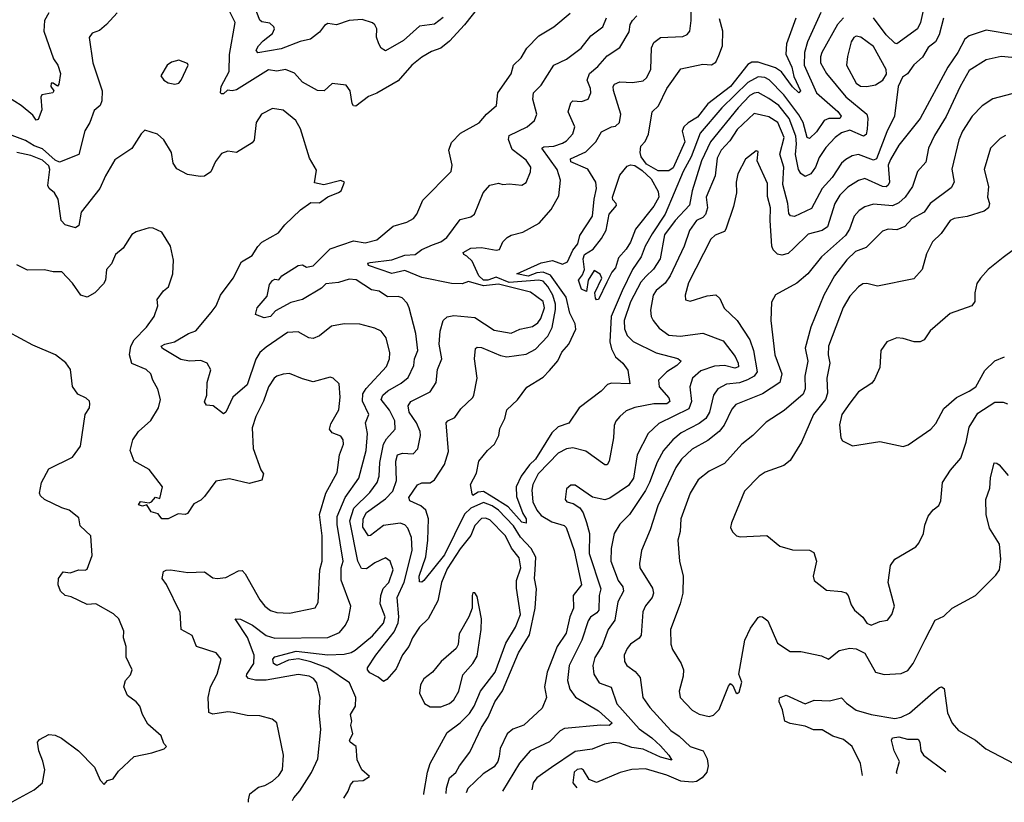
# Model space of a CAD drawing. Extents: x 1921360 to 2014538, y 768294 to 907744.
# Tile 64 of 256: x 1977548 to 1982170, y 768403 to 772078. Entities that reach past the tile are written whole.
import ezdxf

# ---------------------------------------------------------------- set-up
doc = ezdxf.new("R2010")
doc.units = 0

msp = doc.modelspace()

# ---------------------------------------------------------------- linework, layer by layer
at = {"layer": '0CON10XD'}
for points in [[(1979707.9, 772145), (1979636.2, 772053.8), (1979565, 771978.1), (1979525, 771944.7), (1979481.4, 771928.6), (1979435, 771902.1), (1979388.1, 771865), (1979325, 771790.6), (1979225, 771733.1), (1979185, 771716.9), (1979125, 771672), (1979114.4, 771674.4), (1979108.8, 771685), (1979098.8, 771745), (1979080.7, 771770.7), (1979015, 771778), (1978976.7, 771745), (1978945, 771746.5), (1978875, 771785.6), (1978837.4, 771827.4), (1978795, 771844.7), (1978755, 771836.1), (1978715, 771842.7), (1978565, 771749.5), (1978545, 771744), (1978523.3, 771746.7), (1978505, 771730), (1978495, 771730), (1978490, 771735), (1978494.2, 771765), (1978530.9, 771835), (1978532.9, 771915), (1978558.5, 772065), (1978534.5, 772115)], [(1979535, 772089.1), (1979495, 772057.5), (1979425, 772047.5), (1979348.9, 771981.1), (1979265, 771931.5), (1979245, 771944.6), (1979233.1, 771965), (1979223.1, 771996.9), (1979223.8, 772035), (1979215, 772054.2), (1979203.6, 772063.6), (1979155, 772079.5), (1979094.2, 772074.2), (1979035, 772054.5), (1978995, 772060), (1978978.6, 772051.4), (1978955, 772020), (1978913.5, 771986.5), (1978865, 771976), (1978775, 771941), (1978665, 771922.3), (1978658, 771935), (1978668.7, 771955), (1978690.5, 771979.5), (1978735, 772013.3), (1978744, 772035), (1978741.2, 772045), (1978722.2, 772062.2), (1978685, 772068.8), (1978675, 772076.7), (1978650.5, 772140.5)], [(1981307.7, 772112.3), (1981246.3, 771973.7), (1981232.2, 771925), (1981230.6, 771865), (1981287.9, 771735), (1981387.9, 771647.9), (1981404.6, 771625), (1981398, 771615), (1981346.1, 771613.9), (1981324.5, 771605.5), (1981288.4, 771551.6), (1981255, 771520), (1981245, 771525.6), (1981225.8, 771595), (1981205, 771631), (1981135.4, 771725.4), (1981066.3, 771796.3), (1981045, 771807.1), (1981015, 771810.2), (1980966.1, 771783.9), (1980843.6, 771665), (1980742.3, 771545), (1980700.3, 771435), (1980662.8, 771365), (1980577.3, 771165), (1980516.8, 771073.2), (1980484.4, 771015), (1980464.9, 770965.1), (1980424.4, 770905.6), (1980375.1, 770805), (1980324.2, 770685), (1980318.3, 770565), (1980325, 770533.1), (1980344.2, 770495), (1980378.5, 770465), (1980403.1, 770433.1), (1980412.4, 770367.6), (1980325, 770371.7), (1980306.4, 770365), (1980276.5, 770333.5), (1980174.2, 770255), (1980125.9, 770184.1), (1980075, 770166.3), (1980045, 770137.6), (1979969.1, 770015), (1979941.3, 769988.7), (1979901.3, 769935), (1979878.4, 769885), (1979879.3, 769839.3), (1979909.4, 769759.4), (1979924.7, 769735), (1979925.5, 769714.5), (1979905, 769719.1), (1979840.6, 769790.6), (1979761.4, 769841.4), (1979725, 769862.4), (1979700.5, 769859.5), (1979675, 769844.7), (1979671.2, 769851.2), (1979663.8, 769895), (1979691.7, 769948.3), (1979703.8, 770005), (1979744, 770055), (1979776.9, 770085), (1979797.5, 770125), (1979802, 770158), (1979824.4, 770205), (1979835, 770246), (1979885, 770292.5), (1979927.7, 770352.3), (1980005, 770399.7), (1980035, 770430.3), (1980073.7, 770476.3), (1980093, 770517), (1980124.8, 770555), (1980158.9, 770625), (1980155, 770650.8), (1980130.2, 770700.2), (1980113.3, 770775), (1980039.4, 770879.4), (1980005, 770892.1), (1979975, 770888.9), (1979935, 770874), (1979881.2, 770885), (1979995, 770936), (1980048.2, 770948.2), (1980095, 770929.5), (1980118.7, 770941.3), (1980144.5, 770995.5), (1980167.7, 771025), (1980176.8, 771065), (1980236.7, 771155), (1980243.8, 771235), (1980256.1, 771285), (1980251.5, 771315), (1980215, 771377), (1980135, 771411.5), (1980134, 771425), (1980205, 771458), (1980252.7, 771505), (1980278.3, 771551.7), (1980325, 771574.5), (1980345, 771577.9), (1980362.9, 771595), (1980369.1, 771635), (1980334.6, 771745.4), (1980333.3, 771765), (1980340, 771775), (1980365, 771786.8), (1980425, 771783.1), (1980475, 771790.5), (1980490.5, 771805), (1980510.5, 771845), (1980514.2, 771945.8), (1980525, 771971.4), (1980555, 771995.4), (1980661.1, 771998.9), (1980680.5, 772009.5), (1980692.9, 772025), (1980700.4, 772075), (1980697.5, 772155)], [(1981791.1, 772135), (1981775.8, 772065), (1981761.4, 772035), (1981665, 771964.7), (1981655, 771967.8), (1981615, 772006.9), (1981555, 772087.3)], [(1977685, 772110), (1977665, 772074), (1977660.4, 772025), (1977707.3, 771895), (1977726.1, 771865), (1977739.5, 771825), (1977731.2, 771775), (1977725, 771766.7), (1977705, 771780), (1977695, 771780), (1977694.3, 771765), (1977708.8, 771745), (1977703.8, 771735), (1977652, 771725), (1977647.5, 771715), (1977651.6, 771655), (1977635, 771610), (1977625, 771607.1), (1977609.6, 771629.6), (1977555.1, 771675.1), (1977465, 771732.2)], [(1978005, 772110.8), (1977954.7, 772055.3), (1977922.3, 772027.7), (1977887.5, 772015), (1977874.3, 771995), (1977890.8, 771875), (1977934.2, 771745), (1977933.4, 771696.6), (1977925.6, 771675), (1977897.9, 771652.1), (1977877.3, 771595), (1977854.2, 771555.8), (1977825, 771445.8), (1977735, 771409.9), (1977715, 771418.9), (1977655, 771471.7), (1977616, 771486), (1977575, 771510.6), (1977512.8, 771535)], [(1979069.5, 768422.9), (1979090, 768455), (1979100, 768485), (1979115, 768503.3), (1979160, 768505), (1979190, 768525), (1979153.8, 768555), (1979132.4, 768602.4), (1979126.5, 768665), (1979098.8, 768685), (1979095.8, 768695), (1979111.8, 768725), (1979102.2, 768765), (1979106.7, 768785), (1979101.2, 768815), (1979123.6, 768855), (1979125.7, 768895), (1979096.1, 768965), (1978995, 769032.6), (1978915, 769062.7), (1978856.6, 769076.6), (1978808.9, 769071.1), (1978755, 769046.2), (1978739.5, 769055), (1978736.7, 769075), (1978745, 769086.7), (1978845, 769112.6), (1978995, 769095.4), (1979071.1, 769098.9), (1979104, 769106), (1979122.4, 769117.6), (1979203.3, 769185), (1979255, 769244), (1979263, 769275), (1979240, 769335), (1979243.1, 769375), (1979253.3, 769406.7), (1979279.8, 769435), (1979300.9, 769495), (1979286.2, 769535), (1979265, 769551.5), (1979215, 769528.2), (1979175, 769499.2), (1979151.9, 769501.9), (1979135.7, 769535), (1979096.9, 769725), (1979116.8, 769785), (1979191.6, 769858.4), (1979225.8, 769905), (1979235.2, 769935), (1979238.3, 769998.3), (1979255.4, 770084.6), (1979269.3, 770110.7), (1979310.7, 770155), (1979309.2, 770195), (1979283, 770245), (1979244.4, 770295), (1979252.7, 770315), (1979275.4, 770335), (1979339, 770371), (1979372, 770398), (1979398.2, 770455), (1979400.3, 770485), (1979416.1, 770525), (1979407.7, 770605), (1979376, 770726), (1979367.1, 770747.1), (1979342.4, 770772.4), (1979325, 770779.2), (1979275, 770777.1), (1979235, 770803.3), (1979199.6, 770809.6), (1979127, 770857), (1979095, 770860.4), (1979045, 770843.6), (1978985, 770838.4), (1978965, 770816.8), (1978875, 770764.4), (1978820, 770750), (1978748.8, 770711.2), (1978725, 770684.3), (1978695, 770678.8), (1978654, 770694), (1978662.5, 770725), (1978709.6, 770780.4), (1978720.4, 770835), (1978735, 770854.3), (1978745, 770860), (1978765, 770856.2), (1978778.5, 770875), (1978855, 770924.1), (1978875, 770926.9), (1978894, 770916), (1978925, 770922), (1979005, 771002.3), (1979115, 771039.5), (1979169.4, 771030.6), (1979225, 771044.4), (1979301.5, 771108.5), (1979365, 771128), (1979396.2, 771145), (1979411.3, 771165), (1979439.5, 771230.5), (1979572.9, 771365), (1979577.1, 771395), (1979562.5, 771465), (1979575, 771501.2), (1979616.7, 771545), (1979705, 771593.8), (1979739.2, 771635), (1979785.3, 771674.7), (1979792.1, 771735), (1979855.5, 771824.5), (1979865.9, 771864.1), (1979901.2, 771898.8), (1979927.8, 771945), (1979985, 772002.2), (1980055, 772044.5), (1980131.2, 772108.8)], [(1979445.4, 768439.4), (1979445.3, 768445), (1979461.6, 768545), (1979475.2, 768584.8), (1979555, 768731.4), (1979615, 768776.2), (1979659.3, 768820.7), (1979681.2, 768855), (1979711.6, 768925), (1979779, 769015), (1979829.1, 769150.9), (1979875.3, 769225), (1979899.2, 769285), (1979879.2, 769409.2), (1979880.6, 769445), (1979899.5, 769505), (1979892, 769552), (1979856.2, 769596.2), (1979828.2, 769655), (1979755, 769729.1), (1979735, 769738.1), (1979715, 769735.8), (1979685, 769703.8), (1979665, 769656.2), (1979615, 769594.2), (1979555, 769498.9), (1979527.2, 769435), (1979510.7, 769349.3), (1979465.7, 769265), (1979424.7, 769225), (1979391.5, 769175), (1979375.2, 769134.8), (1979344.8, 769095.2), (1979315, 769030.4), (1979270.6, 768979.4), (1979255, 768970.8), (1979231.1, 768991.1), (1979191, 769011), (1979180, 769025), (1979180, 769035), (1979219.1, 769095), (1979306.2, 769203.8), (1979323.9, 769246.1), (1979327.7, 769275), (1979319.3, 769365), (1979352.3, 769437.7), (1979390.7, 769585), (1979387.2, 769647.2), (1979370.2, 769690.2), (1979355, 769706.1), (1979333.3, 769713.3), (1979255, 769703.8), (1979195, 769655.4), (1979185, 769654.6), (1979159.3, 769695), (1979160.2, 769735), (1979176.5, 769763.5), (1979265, 769828.5), (1979299.1, 769865), (1979317, 769915), (1979313.2, 770005), (1979321.8, 770035), (1979345, 770043.3), (1979395, 770039.1), (1979417.1, 770062.9), (1979429.2, 770125), (1979427.3, 770145), (1979410.7, 770185), (1979375.8, 770235), (1979370.8, 770265), (1979384.4, 770285), (1979475, 770330.9), (1979502.5, 770375), (1979509.2, 770435), (1979529.5, 770485), (1979516.7, 770555), (1979520.8, 770615), (1979535.6, 770665), (1979555, 770683.1), (1979585, 770690), (1979685, 770680.4), (1979775, 770620.5), (1979855, 770606.4), (1979895, 770625.3), (1979955, 770637.9), (1979980.2, 770655), (1979993.6, 770675), (1980011.6, 770725), (1980005, 770754.6), (1979945, 770799.1), (1979795, 770836.4), (1979725, 770829), (1979655, 770849.1), (1979625, 770837.8), (1979575, 770839.2), (1979435, 770867.2), (1979355, 770900.5), (1979295, 770887), (1979185, 770924), (1979182.5, 770935), (1979192.2, 770937.8), (1979295, 770951), (1979355, 770973.1), (1979404.7, 770975.3), (1979435, 770998.9), (1979485, 771021.6), (1979525, 771035.6), (1979553.5, 771055), (1979615, 771140.5), (1979665, 771152.9), (1979682, 771165), (1979724, 771265), (1979755, 771302), (1979795, 771310), (1979816.4, 771303.6), (1979845, 771307.5), (1979905, 771301.2), (1979925, 771313.8), (1979945.4, 771364.6), (1979946.9, 771385), (1979925, 771418.5), (1979859.4, 771469.4), (1979842.9, 771515), (1979845.5, 771534.5), (1979929.4, 771575), (1979964.4, 771605), (1979975.6, 771635), (1979956.5, 771705), (1979960.4, 771735), (1979995, 771770.6), (1980054.6, 771865), (1980115, 771893.6), (1980182.9, 771945), (1980228.2, 772001.8), (1980284.5, 772045), (1980302.6, 772087.4)], [(1979549.8, 768444), (1979550.7, 768469.3), (1979565, 768518.8), (1979595, 768542.5), (1979611.9, 768575), (1979661.3, 768638.7), (1979715.3, 768755), (1979747.6, 768802.4), (1979778.4, 768875), (1979813.6, 768926.4), (1979889.2, 769105), (1979940.1, 769189.9), (1979967.9, 769315), (1979973.7, 769405), (1979964.5, 769455), (1979967.8, 769495), (1979970, 769555), (1979949.2, 769595), (1979899.1, 769649.1), (1979865, 769702), (1979795, 769774.9), (1979765, 769796.2), (1979725, 769810.7), (1979664.8, 769785), (1979635, 769755.7), (1979541.1, 769565), (1979445, 769445.5), (1979435, 769436.9), (1979425, 769438), (1979422.4, 769465), (1979454, 769556), (1979464.1, 769635), (1979467.2, 769735), (1979454.6, 769775), (1979431.1, 769795), (1979379.1, 769819.1), (1979374.6, 769834.6), (1979415.2, 769894.8), (1979435, 769902.8), (1979475, 769902.7), (1979495, 769918.2), (1979541.2, 769988.8), (1979560.9, 770050.9), (1979550, 770185), (1979558, 770195), (1979590, 770210), (1979618.7, 770251.3), (1979675, 770304.5), (1979679.4, 770315), (1979694.7, 770395.3), (1979682, 770485), (1979687.5, 770535), (1979695, 770540), (1979715, 770538.5), (1979805, 770501.3), (1979835, 770494.7), (1979925, 770507.7), (1979968.6, 770531.4), (1980027.2, 770592.8), (1980047.5, 770632.5), (1980063.1, 770716.9), (1980062.2, 770742.2), (1980049.9, 770785), (1980027.2, 770825), (1980005, 770850.2), (1979985, 770855.1), (1979845, 770844.6), (1979785, 770869.9), (1979745, 770854.7), (1979725, 770855.4), (1979703.5, 770875), (1979671.6, 770945), (1979647.3, 770967.3), (1979632.5, 770975), (1979629.2, 770985), (1979665, 771004.8), (1979715, 771008.4), (1979785, 770995.6), (1979800.8, 770999.2), (1979816, 771035), (1979835.8, 771055), (1979855, 771066.7), (1979910.2, 771079.8), (1979986.7, 771123.3), (1980043.2, 771186.8), (1980078.5, 771251.5), (1980087.1, 771325), (1980071.3, 771375), (1979998.6, 771475), (1980008.5, 771481.5), (1980055, 771483.8), (1980095, 771497.8), (1980115, 771509.7), (1980145, 771542.1), (1980153.3, 771575), (1980121.6, 771645), (1980135, 771688), (1980145, 771697.5), (1980185, 771693.8), (1980215.6, 771705), (1980228.9, 771735), (1980227.5, 771755), (1980211.6, 771795), (1980222.8, 771825), (1980261.5, 771858.5), (1980305, 771908.5), (1980365, 771947.1), (1980409.2, 772020.8), (1980413, 772055), (1980423.8, 772075), (1980445, 772095.7)], [(1981415, 772087.5), (1981387.1, 772055), (1981313, 771925), (1981306.2, 771903.8), (1981306.7, 771875), (1981334.7, 771825), (1981425, 771716.2), (1981523.8, 771635), (1981529.3, 771615), (1981526.5, 771563.5), (1981520.4, 771539.6), (1981509.3, 771530.7), (1981445, 771559.4), (1981405, 771546.9), (1981375, 771525.4), (1981331.8, 771478.2), (1981301.1, 771431.1), (1981282.8, 771385), (1981261.8, 771355), (1981235, 771342.7), (1981215, 771355.3), (1981202.8, 771375), (1981189, 771445), (1981194.6, 771495), (1981191.4, 771531.4), (1981160.4, 771615), (1981111.7, 771675), (1981065, 771708.7), (1981015, 771735.7), (1980995, 771733.3), (1980975, 771721.7), (1980919.6, 771665), (1980790, 771505), (1980747.7, 771415), (1980704.1, 771275), (1980692.2, 771207.8), (1980625, 771134.8), (1980575, 771067.6), (1980554.4, 770955), (1980523.6, 770906.4), (1980487.3, 770872.7), (1980464, 770845), (1980415, 770753.6), (1980385.6, 770665), (1980387.1, 770627.1), (1980399.7, 770595), (1980427, 770567), (1980535, 770514.2), (1980636.9, 770486.9), (1980652.5, 770475), (1980632.9, 770455), (1980584.9, 770425.1), (1980546.4, 770385), (1980548.8, 770355), (1980595, 770302.7), (1980599.4, 770285), (1980585, 770274.4), (1980525, 770273.7), (1980435, 770257.8), (1980395, 770242.1), (1980364.3, 770215), (1980346.2, 770193.8), (1980338, 770172), (1980334.6, 770115), (1980314.6, 770005.4), (1980305, 769987.5), (1980295, 769988.6), (1980205, 770052.6), (1980145, 770067.6), (1980115, 770062.9), (1980075, 770042.2), (1980032.3, 769997.7), (1979982, 769945), (1979955.8, 769895), (1979951.5, 769868.5), (1979957.2, 769815), (1979974.9, 769774.9), (1979995, 769750.7), (1980045, 769720.6), (1980103.7, 769703.7), (1980113.1, 769693.1), (1980150.6, 769585), (1980184.8, 769425), (1980145.2, 769375), (1980148, 769315), (1980130.5, 769275), (1980112.2, 769197.8), (1980070.5, 769135), (1980023.3, 769015), (1980011.4, 768945), (1980020, 768895), (1980000, 768845), (1979914.6, 768765), (1979863.1, 768746.9), (1979835.9, 768725), (1979803.5, 768656.5), (1979798.5, 768618.5), (1979792.9, 768595), (1979775, 768569.7), (1979723.1, 768536.9), (1979652.1, 768467.9), (1979643, 768448)], [(1981884.7, 772085), (1981863.1, 772006.9), (1981846.1, 771975), (1981811.8, 771948.2), (1981785, 771902.9), (1981745, 771865.7), (1981715.5, 771824.5), (1981692.2, 771807.8), (1981682.3, 771787.7), (1981671.5, 771765), (1981654.7, 771625), (1981618.1, 771551.9), (1981569.2, 771425), (1981555, 771418.8), (1981484.7, 771445.3), (1981455, 771439.2), (1981425, 771421.8), (1981405.7, 771404.3), (1981362, 771338), (1981315.2, 771285), (1981265, 771192.3), (1981185, 771154.7), (1981166.6, 771156.6), (1981157.7, 771167.7), (1981153, 771215), (1981130.4, 771305), (1981135.3, 771385), (1981116.7, 771446.7), (1981136.5, 771525), (1981106.2, 771596.2), (1981065, 771622.7), (1980995, 771638), (1980915, 771562.1), (1980880.6, 771509.4), (1980839.8, 771465), (1980821.2, 771428.8), (1980812.5, 771345), (1980770, 771245), (1980775.7, 771195), (1980767.1, 771162.9), (1980755, 771149.2), (1980725, 771134.7), (1980691.5, 771088.5), (1980666.7, 771015), (1980601.1, 770875), (1980578.2, 770841.8), (1980535, 770806.2), (1980520.6, 770785), (1980509.1, 770715), (1980511.2, 770685), (1980521.5, 770665), (1980549.8, 770629.8), (1980595, 770596.3), (1980648.4, 770591.6), (1980755, 770605.9), (1980850, 770570), (1980906.1, 770496.1), (1980921, 770465), (1980921.9, 770448.1), (1980905, 770441.9), (1980856, 770454), (1980808.7, 770451.3), (1980745, 770429.7), (1980705.4, 770395), (1980694, 770355), (1980701.1, 770285), (1980688.4, 770251.6), (1980547.7, 770182.3), (1980497.7, 770135), (1980445.8, 770034.2), (1980428.8, 769925), (1980405, 769891.1), (1980318, 769832), (1980295, 769823.9), (1980236.6, 769836.6), (1980155, 769892.5), (1980135, 769892), (1980114.6, 769875.4), (1980108.1, 769825), (1980116.2, 769815), (1980146.3, 769806.3), (1980176.7, 769786.7), (1980192.2, 769762.2), (1980207.7, 769717.7), (1980222.4, 769665), (1980221.7, 769571.7), (1980275.2, 769405), (1980268.1, 769375), (1980266.8, 769305), (1980257.7, 769292.3), (1980227.2, 769272.8), (1980215.7, 769255), (1980185.9, 769165), (1980126.6, 769045), (1980120, 768975), (1980130.9, 768935), (1980157.4, 768897.4), (1980265, 768832.9), (1980328.5, 768775), (1980315.5, 768764.5), (1980275, 768765.8), (1980105, 768750.3), (1980085, 768738.8), (1980035, 768687.3), (1979943.3, 768645), (1979893.5, 768586.5), (1979814.1, 768455.5)], [(1981191.1, 772085), (1981147.6, 771965), (1981144, 771916), (1981171.7, 771855), (1981181.4, 771811.4), (1981213.1, 771745), (1981205, 771734.5), (1981175, 771762.7), (1981123.6, 771833.6), (1981095, 771852.8), (1981015, 771878.4), (1980985, 771879.6), (1980965, 771867.4), (1980885, 771764.1), (1980777.2, 771682.8), (1980730, 771620), (1980685, 771594.2), (1980665.2, 771575), (1980657.5, 771555), (1980670.3, 771505), (1980615, 771382.8), (1980595, 771368.9), (1980545, 771368.8), (1980490.6, 771400.6), (1980464.8, 771434.8), (1980459.7, 771455), (1980464, 771485), (1980484.2, 771505.8), (1980499.5, 771540.5), (1980516.4, 771645), (1980545.7, 771674.3), (1980586, 771755), (1980652, 771848), (1980755, 771869.8), (1980795, 771866.6), (1980815, 771879.6), (1980829.8, 771910.2), (1980847, 771955), (1980849.1, 772025), (1980833.1, 772083.1)], [(1982215, 772006.8), (1982085, 772028.5), (1982005, 772002.1), (1981985, 771986.5), (1981952, 771925), (1981904.5, 771855.5), (1981775, 771614.5), (1981675, 771489.1), (1981635, 771421.1), (1981624.1, 771395), (1981630, 771315), (1981625, 771301.1), (1981615, 771293.7), (1981597.5, 771295), (1981515, 771332.8), (1981485, 771322.7), (1981435, 771292.4), (1981397.6, 771255), (1981374.8, 771215.2), (1981340.3, 771105), (1981315, 771088.9), (1981249, 771071), (1981182.2, 771005), (1981155, 770980.6), (1981125, 770973.1), (1981105, 770977.1), (1981085, 770998), (1981079.1, 771015), (1981070.5, 771135), (1981072.8, 771195), (1981058, 771248), (1981058.3, 771308.3), (1981009.4, 771415), (1981015, 771460), (1981005, 771462.5), (1980955, 771423.1), (1980918, 771355), (1980910.9, 771315), (1980912.7, 771265), (1980899.2, 771200.8), (1980862.9, 771095), (1980856.2, 771083.8), (1980812.9, 771067.1), (1980792.1, 771047.9), (1980686.8, 770843.2), (1980670.8, 770785), (1980673, 770763), (1980695, 770756.9), (1980775, 770781.2), (1980815, 770786.7), (1980835, 770769.2), (1980855, 770724.2), (1980915.4, 770665), (1980975, 770575.5), (1980992.7, 770525), (1981010, 770425), (1980995.7, 770404.3), (1980963.4, 770386.6), (1980926.1, 770373.8), (1980865, 770367.4), (1980825.2, 770344.8), (1980804.1, 770315.9), (1980785.7, 770235), (1980768.1, 770205), (1980738, 770182), (1980652.4, 770137.6), (1980614.2, 770105.8), (1980569.7, 770055), (1980539.5, 770000.5), (1980504.8, 769905), (1980485, 769867.9), (1980410.4, 769755), (1980365, 769709.5), (1980338.9, 769665), (1980324.1, 769595), (1980321.9, 769535), (1980357.2, 769445), (1980379.3, 769415), (1980381.6, 769395), (1980356.2, 769345), (1980341.7, 769258.3), (1980310.8, 769215), (1980281.5, 769138.5), (1980247.2, 769082.8), (1980238.8, 769045), (1980242.2, 769005), (1980268.1, 768965), (1980323.7, 768943.7), (1980350.6, 768865), (1980455, 768748.9), (1980515, 768706.3), (1980555, 768669.2), (1980595.3, 768625), (1980609.1, 768600.9), (1980555, 768614.5), (1980475, 768652.2), (1980420.6, 768660.6), (1980365, 768681.1), (1980335, 768683.6), (1980293.5, 768676.5), (1980235, 768652.4), (1980155, 768641.4), (1980043.6, 768566.4), (1979975, 768518.7), (1979957.6, 768495), (1979951.7, 768461.6)], [(1981525, 771764), (1981565, 771772.9), (1981599.2, 771795), (1981616.9, 771823.1), (1981614.4, 771845), (1981555, 771952.5), (1981496.4, 771996.4), (1981475, 772000.8), (1981463.1, 771995), (1981451.4, 771975), (1981433.2, 771905), (1981429.6, 771865), (1981475, 771780), (1981495, 771766.9), (1981525, 771764)], [(1978276.1, 771776.1), (1978295, 771780), (1978306.4, 771793.6), (1978338, 771865), (1978335, 771872.5), (1978295, 771888.8), (1978260.9, 771879.1), (1978240, 771865), (1978210, 771815), (1978224.1, 771794.1), (1978245, 771782.5), (1978276.1, 771776.1)], [(1982255, 771895.9), (1982155.3, 771905.3), (1982085, 771889.6), (1982005, 771839.5), (1981962.4, 771765), (1981896, 771624), (1981841.6, 771535), (1981813.3, 771475), (1981801.5, 771408.5), (1981761.9, 771365), (1981739, 771295), (1981705, 771245.3), (1981675, 771218.6), (1981645, 771204.3), (1981555, 771211.8), (1981515, 771199.6), (1981487.7, 771182.3), (1981464.6, 771155), (1981443.3, 771095), (1981424.8, 771065.2), (1981312.1, 770965), (1981247.9, 770885), (1981195, 770840.9), (1981095, 770785.8), (1981077.4, 770752.6), (1981073.8, 770665), (1981092.4, 770505), (1981125.9, 770415.9), (1981116, 770375), (1981035, 770321.6), (1980909.4, 770270.6), (1980891, 770249), (1980854.7, 770175), (1980830.4, 770145), (1980778.5, 770101.5), (1980705, 770062.2), (1980655, 770014.7), (1980628.4, 769975), (1980542.7, 769795), (1980507.6, 769682.4), (1980467.3, 769585), (1980456.7, 769525), (1980458.8, 769505), (1980518.1, 769408.1), (1980523.1, 769385), (1980516.5, 769365), (1980485, 769326.4), (1980472.8, 769297.2), (1980465, 769188), (1980455.8, 769174.2), (1980415, 769145.4), (1980400, 769125), (1980385.4, 769095), (1980386.2, 769065), (1980397.5, 769045), (1980436.9, 769016.9), (1980460, 768990), (1980472.9, 768895), (1980505, 768848.5), (1980605, 768740.4), (1980643.9, 768713.9), (1980695, 768665.5), (1980755.7, 768645), (1980775, 768608), (1980780.2, 768575), (1980773.3, 768545), (1980751.2, 768518.8), (1980725, 768501.2), (1980705, 768497.6), (1980651.9, 768501.9), (1980585, 768530.2), (1980485, 768561.2), (1980422, 768558), (1980366.6, 768543.4), (1980255, 768495.6), (1980220.9, 768510.9), (1980195, 768554), (1980185, 768560.6), (1980165, 768556.6), (1980151, 768545), (1980144.5, 768495), (1980162.3, 768470.8)], [(1982205, 771730.6), (1982115, 771706.5), (1982066.4, 771673.7), (1982018.8, 771625), (1981973.8, 771555), (1981956.6, 771513.4), (1981923.4, 771376.6), (1981933.5, 771315), (1981920.8, 771289.2), (1981822, 771215), (1981794.2, 771175), (1981735, 771142.9), (1981703, 771107), (1981665, 771090.8), (1981625, 771094.5), (1981597.5, 771085), (1981521.3, 771008.7), (1981470.9, 770989.1), (1981429.9, 770950.1), (1981373.2, 770875), (1981322.7, 770785), (1981260.9, 770635), (1981235.5, 770535.5), (1981246.6, 770475), (1981233.4, 770405), (1981235.2, 770345), (1981225, 770319.1), (1981136.4, 770243.6), (1981051.6, 770188.4), (1980988.9, 770125), (1980937.5, 770085), (1980855.5, 769995), (1980785, 769958.5), (1980733.1, 769916.9), (1980695, 769855.7), (1980650.8, 769735), (1980648.7, 769675), (1980637.3, 769635), (1980645.4, 769535.4), (1980661.8, 769465), (1980660.4, 769385), (1980648.5, 769335), (1980602.9, 769215), (1980604.6, 769145.4), (1980611.6, 769121.6), (1980652.2, 769055), (1980663.1, 769025), (1980661.9, 768995), (1980643.1, 768925), (1980648.6, 768895), (1980705, 768836.7), (1980737.3, 768817.3), (1980785, 768806.8)], [(1978829, 768412.3), (1978834.6, 768425), (1978863.4, 768456.6), (1978917.4, 768542.6), (1978947, 768607), (1978961.2, 768745), (1978952.9, 768825), (1978958.2, 768895), (1978943.3, 768965), (1978927.1, 768985), (1978906, 768995), (1978855, 769003.1), (1978705, 768977.3), (1978655, 768977.3), (1978622.2, 768985), (1978613.2, 768995), (1978614.2, 769005), (1978647.2, 769055), (1978648.5, 769095), (1978616.6, 769176.6), (1978560, 769265), (1978585, 769263.8), (1978640, 769235), (1978705, 769186.3), (1978745, 769174.2), (1978995, 769176.7), (1979049.1, 769200.8), (1979077.3, 769235), (1979091.5, 769265), (1979102.3, 769325), (1979056.8, 769446.8), (1979057.1, 769505), (1979065.9, 769535), (1979037.3, 769707.3), (1979037.7, 769745), (1979075.3, 769834.6), (1979139, 769925), (1979173.4, 770055), (1979181.1, 770135), (1979171.2, 770185), (1979187.3, 770225), (1979157.7, 770287.7), (1979158.7, 770321.3), (1979173.4, 770346.6), (1979269.7, 770450.3), (1979283.1, 770485), (1979285.4, 770514.6), (1979267.7, 770585), (1979245, 770615.5), (1979215, 770629.6), (1979145, 770647.9), (1979070.3, 770650.3), (1979011.1, 770638.9), (1978955, 770594.5), (1978925, 770581.3), (1978905, 770584.7), (1978855, 770612.8), (1978805, 770609.7), (1978705, 770540.9), (1978675.2, 770514.8), (1978656.4, 770483.6), (1978616.3, 770363.7), (1978548.2, 770305), (1978515.4, 770235), (1978505, 770228.1), (1978455.3, 770265.3), (1978425, 770267.5), (1978415, 770283.3), (1978425.6, 770315), (1978428.1, 770375), (1978445.4, 770434.6), (1978428.1, 770465), (1978398.3, 770478.3), (1978345, 770474.8), (1978305, 770482.7), (1978218.5, 770535), (1978211.9, 770545), (1978228.8, 770555), (1978275, 770566.1), (1978340.6, 770605), (1978375, 770617.9), (1978446.7, 770703.3), (1978470, 770735), (1978490, 770785), (1978550, 770865), (1978588.5, 770941.5), (1978639.8, 770970.2), (1978666.2, 771013.8), (1978685, 771032.9), (1978762.5, 771077.5), (1978792.9, 771115), (1978866.2, 771185), (1978915, 771219.2), (1978955, 771218), (1978995, 771246.2), (1979045, 771266.7), (1979056.2, 771275), (1979072.5, 771315), (1979055, 771323.3), (1978975, 771303.3), (1978932.3, 771312.3), (1978941.2, 771371.2), (1978907.5, 771427.5), (1978865.4, 771565), (1978843.5, 771605), (1978785, 771653.8), (1978735, 771660.9), (1978683.5, 771635), (1978657.3, 771595), (1978647.7, 771512.3), (1978639.2, 771500.8), (1978565, 771454.3), (1978525, 771460.8), (1978495, 771450), (1978467.3, 771412.7), (1978445, 771363.3), (1978415, 771343.8), (1978395, 771341.2), (1978335, 771352), (1978285, 771378), (1978268.1, 771405), (1978260, 771455), (1978224.3, 771514.3), (1978195, 771541.2), (1978135, 771560), (1978117.7, 771542.3), (1978075, 771473.3), (1977995, 771420), (1977950.5, 771345), (1977924.4, 771285), (1977836.2, 771175), (1977825, 771112.5), (1977809.2, 771100.8), (1977761.4, 771115), (1977741.8, 771135), (1977728.2, 771235), (1977711.9, 771265), (1977685.9, 771285.9), (1977679.3, 771299.3), (1977689.8, 771375), (1977685, 771391.8), (1977655, 771418.8), (1977599.8, 771439.8), (1977535, 771454.1)], [(1982175, 771534.7), (1982149.6, 771520.4), (1982104.5, 771475), (1982074.3, 771375), (1982095.8, 771295), (1982090, 771245), (1982099.4, 771215), (1982095.6, 771195), (1982075, 771179.5), (1981995.3, 771154.7), (1981935, 771145.2), (1981914.7, 771135), (1981872.9, 771075), (1981832.9, 771035), (1981805, 770978.8), (1981784.2, 770905), (1981745, 770861.2), (1981575, 770826.7), (1981525, 770840), (1981505, 770838.1), (1981485, 770824.4), (1981445, 770780), (1981412.8, 770727.2), (1981344.6, 770545.4), (1981343.5, 770505), (1981350.6, 770465), (1981335.9, 770395), (1981339.7, 770325), (1981330.9, 770295), (1981274.7, 770225), (1981216.9, 770095), (1981165, 770008.1), (1981135, 769985.6), (1981046.5, 769953.5), (1981019.2, 769935), (1980950, 769865), (1980888.8, 769715), (1980883.9, 769693.9), (1980893.9, 769673.9), (1980912.5, 769655), (1980930.5, 769650.5), (1981055, 769656.2), (1981116.1, 769606.1), (1981175, 769588.8), (1981255, 769586.9), (1981275, 769575.8), (1981288.8, 769535), (1981272.5, 769465), (1981277.5, 769445), (1981335, 769398.8), (1981405, 769393.8), (1981425, 769386.2), (1981436, 769375), (1981450.2, 769330.2), (1981467.1, 769305), (1981505, 769271.9), (1981524.3, 769244.3), (1981545, 769234.6)], [(1980255, 770763.3), (1980250.6, 770770.6), (1980248, 770795), (1980280, 770865), (1980273, 770883), (1980245, 770900), (1980216.2, 770855), (1980208, 770802), (1980185, 770812.5), (1980170.9, 770855), (1980189.7, 770880.3), (1980198.5, 770905), (1980192.5, 770955), (1980198.5, 770975), (1980239, 771001), (1980279.2, 771050.8), (1980300.8, 771089.2), (1980314.2, 771165.8), (1980348.9, 771205), (1980348.1, 771215), (1980331.7, 771231.7), (1980330.6, 771245), (1980365, 771347.5), (1980399.6, 771390.4), (1980415, 771396.1), (1980435, 771393.3), (1980470.5, 771370.5), (1980511.2, 771331.2), (1980545, 771271.1), (1980548.1, 771245), (1980525, 771202.5), (1980438, 771095), (1980415, 771034.3), (1980395, 771000.6), (1980359.3, 770960.7), (1980345, 770913.3), (1980327, 770893), (1980303.8, 770845), (1980265, 770763.8), (1980255, 770763.3)], [(1978621.4, 768403.2), (1978621.1, 768415), (1978627.4, 768442.6), (1978668.8, 768475), (1978698.3, 768481.7), (1978735, 768502.5), (1978765, 768528.9), (1978782.1, 768555), (1978786.5, 768625), (1978755, 768776.2), (1978733, 768793), (1978675, 768809.2), (1978615, 768811.4), (1978550, 768825), (1978525, 768827.5), (1978455, 768817.1), (1978435.7, 768825.7), (1978433.2, 768895), (1978443.1, 768945), (1978475.5, 769005), (1978493.8, 769075), (1978470, 769105), (1978378, 769135), (1978356.7, 769186.7), (1978306, 769215), (1978300.7, 769295), (1978236.3, 769426.3), (1978216.2, 769455), (1978222.9, 769487.1), (1978235, 769494), (1978255.6, 769494.4), (1978337, 769483), (1978415, 769486), (1978455, 769458), (1978475, 769454.2), (1978515, 769459.4), (1978575, 769490.8), (1978592, 769492), (1978606.4, 769476.4), (1978675, 769354.2), (1978698.1, 769325), (1978725, 769303.8), (1978755, 769293.9), (1978815, 769291.1), (1978935, 769315.8), (1978948.9, 769341.1), (1978956.6, 769495), (1978968.2, 769535), (1978967.5, 769655), (1978955.2, 769755), (1978984.6, 769855), (1979037.9, 769952.1), (1979049.1, 770035), (1979068.5, 770085), (1979066.1, 770106.1), (1979055, 770122.5), (1979015, 770137.5), (1979002.5, 770155), (1979008.9, 770181.1), (1979046.1, 770246.1), (1979051.5, 770305), (1979048, 770368), (1979020, 770395), (1979005, 770400), (1978925, 770378.5), (1978875, 770391.1), (1978815, 770416.2), (1978785, 770414.5), (1978755, 770403.9), (1978742.5, 770395), (1978715.4, 770355), (1978692.4, 770287.6), (1978655.6, 770215), (1978638.9, 770161.1), (1978643.8, 770065), (1978679.2, 769965), (1978692, 769945), (1978684.2, 769915.8), (1978625, 769900), (1978532.3, 769922.3), (1978468.3, 769911.7), (1978415, 769838.8), (1978398.1, 769821.9), (1978365, 769805.6), (1978335, 769760), (1978324.4, 769754.4), (1978292.1, 769757.9), (1978245, 769734.5), (1978215, 769734.3), (1978197.8, 769757.8), (1978165, 769768), (1978145, 769800), (1978125, 769794), (1978105, 769800), (1978115, 769816.2), (1978155, 769810), (1978166.4, 769813.6), (1978185, 769836.7), (1978205, 769830), (1978217.5, 769885), (1978156.2, 769966.2), (1978085, 770005.8), (1978066.7, 770055), (1978078.9, 770105), (1978106, 770145), (1978163.1, 770196.9), (1978198.9, 770255), (1978209.4, 770295), (1978197, 770343), (1978172.5, 770385), (1978164, 770415), (1978141.2, 770435), (1978074, 770464), (1978063.4, 770505), (1978070, 770545), (1978084.8, 770575.2), (1978142.7, 770635), (1978179.2, 770685), (1978196, 770735), (1978193.3, 770765), (1978222.9, 770805), (1978246.2, 770823.8), (1978267.1, 770885), (1978269.7, 770949.7), (1978255.7, 771015), (1978215, 771080.8), (1978175, 771098.9), (1978155, 771101.5), (1978095, 771082.5), (1978075, 771070), (1978034.3, 771005.7), (1977998, 770975), (1977978.3, 770931.7), (1977956, 770905), (1977950, 770855), (1977941.4, 770838.6), (1977900.8, 770795), (1977865, 770775.6), (1977834.4, 770785), (1977795, 770840.6), (1977745, 770894.5), (1977705, 770894.5), (1977665, 770904.4), (1977585, 770902.5), (1977535, 770926.7)], [(1982213, 770997), (1982165, 770961.9), (1982094.6, 770905.4), (1982058, 770865), (1982041.1, 770838.9), (1982031.9, 770795), (1982031.2, 770755), (1982016.7, 770735), (1981915, 770698), (1981822, 770618), (1981793.3, 770575), (1981775, 770566), (1981745.8, 770565.8), (1981695, 770582), (1981665.9, 770584.1), (1981618.8, 770565), (1981590.8, 770525), (1981585.8, 770445), (1981560.9, 770389.1), (1981548.3, 770371.7), (1981485, 770330.6), (1981445, 770277.5), (1981407.6, 770225), (1981395.5, 770175.5), (1981402.2, 770115), (1981410.7, 770100.7), (1981457.7, 770077.7), (1981585, 770096.9), (1981695, 770074.2)], [(1977512.5, 768405), (1977615, 768462.5), (1977654.3, 768495), (1977665.7, 768555), (1977657, 768597), (1977637.5, 768645), (1977632, 768685), (1977641.1, 768698.9), (1977685, 768721.4), (1977715, 768717.8), (1977743.7, 768703.7), (1977824.5, 768644.5), (1977898.2, 768568.2), (1977925, 768506.7), (1977945, 768487.5), (1977960, 768505), (1977986.6, 768513.4), (1978010.9, 768549.1), (1978085, 768618.6), (1978167.5, 768635), (1978225.8, 768654.2), (1978237.5, 768665), (1978225, 768680), (1978212.5, 768715), (1978150, 768770), (1978124.4, 768815), (1978111.4, 768855), (1978095, 768875.7), (1978054.2, 768904.2), (1978036.7, 768945), (1978044, 768975), (1978067.6, 769002.4), (1978075.7, 769025), (1978047.5, 769085), (1978047.1, 769135), (1978034.4, 769175), (1978037.1, 769207.1), (1978012.5, 769265), (1977988.1, 769288.1), (1977905, 769334.5), (1977865, 769332.5), (1977788.7, 769368.7), (1977762, 769375), (1977740, 769395), (1977728.6, 769425), (1977730, 769455), (1977752.5, 769485), (1977785, 769481.4), (1977825, 769495.7), (1977855, 769492.9), (1977865, 769498.8), (1977888.3, 769561.7), (1977882.5, 769655), (1977831.7, 769701.7), (1977825, 769739.1), (1977780.6, 769775), (1977745.7, 769785.7), (1977665, 769825.5), (1977645, 769842.9), (1977640.4, 769855), (1977649.8, 769905), (1977685, 769968.5), (1977796.4, 770023.6), (1977833.6, 770076.4), (1977855.8, 770225), (1977875.7, 770255), (1977877.5, 770275), (1977875, 770286.7), (1977860.5, 770300.5), (1977820.5, 770320.5), (1977795.8, 770355.8), (1977786, 770435), (1977765, 770467.5), (1977716, 770505), (1977610.2, 770550.2), (1977493.1, 770613.1)], [(1981695, 770074.2), (1981718.3, 770081.7), (1981825.3, 770154.7), (1981847.6, 770182.4), (1981885, 770253.1), (1981945.4, 770304.6), (1982005, 770333.2), (1982035.2, 770354.8), (1982078.9, 770431.1), (1982125, 770477.1), (1982170, 770495)], [(1981545, 769234.6), (1981585, 769252.2), (1981621.2, 769258.8), (1981641.8, 769285), (1981654.3, 769325), (1981624.7, 769435), (1981635.4, 769515), (1981655, 769545.5), (1981755, 769602.5), (1981769.1, 769620.9), (1981790, 769665), (1981796.9, 769705), (1981812.8, 769747.2), (1981835, 769776.2), (1981862.3, 769797.7), (1981871.4, 769818.6), (1981879.7, 769905), (1981916.8, 769963.2), (1981965, 770020), (1981990, 770095), (1982004.7, 770165), (1982045, 770231.2), (1982125, 770282.4), (1982165, 770281.7), (1982185.2, 770275.1)], [(1980785, 768806.8), (1980805, 768812.9), (1980831, 768839), (1980875, 768948.8), (1980885, 768961.2), (1980895, 768952.5), (1980908.8, 768918.8), (1980915, 768913.8), (1980925, 768920), (1980936.8, 768966.8), (1980923.8, 769005), (1980951.1, 769165), (1980978.4, 769221.6), (1981015, 769271.2), (1981024.3, 769275.7), (1981035, 769274.3), (1981058.9, 769255), (1981105, 769150), (1981165, 769110.8), (1981215, 769110.8), (1981311.7, 769091.7), (1981345, 769075.8), (1981395, 769116.1), (1981445, 769126.8), (1981475, 769123.8), (1981515, 769103.3), (1981565, 769014), (1981605, 769003.1), (1981685, 769008.9), (1981717.4, 769022.6), (1981741.4, 769055), (1981798.3, 769168.3), (1981845, 769259.2), (1981885, 769278), (1981924.5, 769315.5), (1982035, 769374.2), (1982130.2, 769469.8), (1982147.5, 769495), (1982153.8, 769545), (1982147.3, 769615), (1982100.8, 769690.8), (1982084.5, 769755), (1982083.1, 769825), (1982102, 769878), (1982105, 769927.5), (1982122, 769998), (1982135, 769996.5), (1982145, 769987.5), (1982188.2, 769938.2)], [(1979475, 768851.2), (1979525, 768852.2), (1979565, 768868), (1979585.2, 768884.8), (1979608.8, 768925), (1979628.7, 769001.3), (1979675.6, 769055), (1979695, 769090), (1979714.2, 769215), (1979715.8, 769265), (1979695, 769370), (1979685, 769387.5), (1979675, 769387.5), (1979671.2, 769375), (1979671.2, 769315), (1979655.9, 769274.1), (1979611.2, 769195), (1979605.8, 769144.2), (1979596.7, 769125), (1979525.6, 769064.4), (1979485.7, 769015), (1979445, 768983.1), (1979429.5, 768955), (1979424.4, 768915), (1979447.6, 768867.6), (1979475, 768851.2)], [(1981504.6, 768529.6), (1981494.5, 768585), (1981455.3, 768665), (1981415, 768697.5), (1981365, 768713.5), (1981315, 768744.1), (1981274.3, 768744.3), (1981235, 768760.5), (1981165, 768773.3), (1981139.2, 768785), (1981127.8, 768837.8), (1981112.2, 768875), (1981115, 768893.3), (1981145.7, 768905.7), (1981235, 768865.4), (1981277.3, 768882.7), (1981349.6, 768880.4), (1981405, 768894.3), (1981428.4, 768868.4), (1981475, 768835.9), (1981545, 768815.3), (1981655, 768796.8), (1981685, 768802.4), (1981725, 768821.3), (1981835, 768919.2), (1981865, 768942.7), (1981875, 768945.5), (1981887.1, 768937.1), (1981902.7, 768822.7), (1981925.6, 768775), (1981955, 768740), (1982035, 768695.6), (1982082.5, 768655), (1982215, 768586)], [(1981666.5, 768536.5), (1981664, 768545), (1981678.4, 768595), (1981652.7, 768645), (1981639.4, 768695), (1981644.1, 768705.9), (1981675, 768710), (1981715, 768700), (1981765, 768700), (1981773.6, 768685), (1981777.1, 768645), (1981790.5, 768625), (1981894.7, 768546.2)]]:
    msp.add_lwpolyline(points, dxfattribs=at)

doc.saveas('drawing.dxf')
